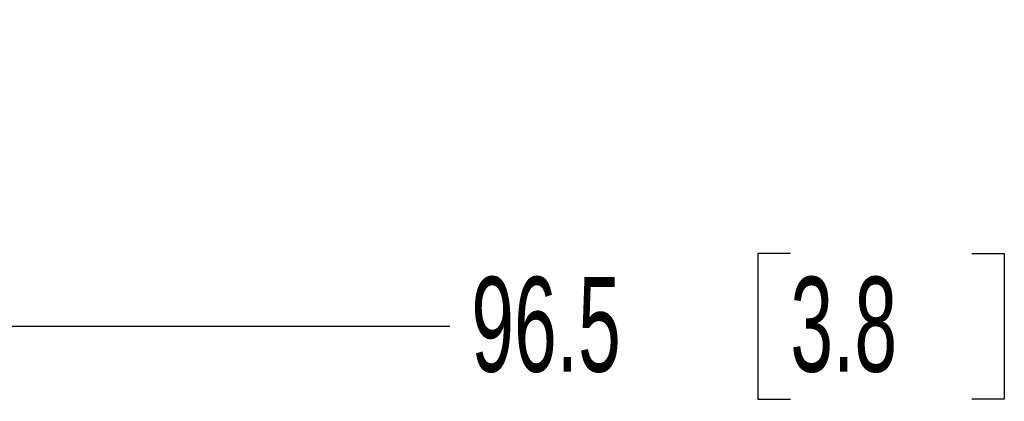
# Model space of a CAD drawing. Header units: millimetres. Extents: x 0 to 1118, y 0 to 864.
# Tile 163 of 172: x 991 to 1024, y 283 to 296. Entities that reach past the tile are written whole.
import ezdxf

# ---------------------------------------------------------------- set-up
doc = ezdxf.new("R2010")
doc.units = ezdxf.units.MM
doc.layers.add('ALPHAREV', color=7, linetype='Continuous', lineweight=25)
doc.styles.add('SLDTEXTSTYLE0', font='TXT', dxfattribs={"width": 0.605})
doc.dimstyles.new('SLDDIMSTYLE0', dxfattribs={"dimtxt": 3.175, "dimasz": 4.572, "dimexe": 0, "dimexo": 0.0625, "dimgap": 0.79375, "dimtad": 0, "dimtih": 1, "dimtoh": 1, "dimdec": 1, "dimlfac": 4, "dimrnd": 1e-09, "dimzin": 12, "dimdsep": 46, "dimtxsty": 'SLDTEXTSTYLE0', "dimsah": 1, "dimcen": 0.09, "dimadec": 0, "dimazin": 3, "dimtfac": 1, "dimtofl": 0, "dimtmove": 0, "dimatfit": 3, "dimfxl": 1, "dimfrac": 2, "dimtolj": 1, "dimtzin": 12, "dimarcsym": 0})

# ---------------------------------------------------------------- blocks, each defined once
blk = doc.blocks.new('_D_11')
at = {"layer": 'ALPHAREV'}
for p, q in [((961.38, 328.607), (961.38, 284.23)), ((985.506, 292.851), (985.506, 284.23)), ((1017.274, 288.266), (1016.183, 288.266)), ((1016.183, 288.266), (1016.183, 283.394)), ((1023.338, 288.266), (1024.429, 288.266)), ((1024.429, 288.266), (1024.429, 283.394)), ((961.38, 285.83), (985.506, 285.83)), ((985.506, 285.83), (1005.878, 285.83)), ((1016.183, 283.394), (1017.274, 283.394)), ((1024.429, 283.394), (1023.338, 283.394))]:
    blk.add_line(p, q, dxfattribs=at)
for points in [[(961.38, 285.83), (965.952, 285.068), (965.952, 286.592)], [(985.506, 285.83), (980.934, 286.592), (980.934, 285.068)]]:
    blk.add_solid(points, dxfattribs=at)
at = {"layer": 'ALPHAREV', "char_height": 3.175, "attachment_point": 1, "style": 'SLDTEXTSTYLE0'}
for s, insert in [('96.5', (1006.603, 287.486)), ('3.8', (1017.274, 287.486))]:
    blk.add_mtext(s, dxfattribs=dict(at, insert=insert))

msp = doc.modelspace()

# ---------------------------------------------------------------- dimensions: what is measured, and where the dimension line sits
at = {"layer": 'ALPHAREV'}
dim = msp.add_linear_dim(base=(961.38, 285.83), p1=(985.506, 294.451), p2=(961.38, 330.207), dimstyle='SLDDIMSTYLE0', dxfattribs=at)
dim.commit()
dim.dimension.update_dxf_attribs({"geometry": '_D_11', "text_midpoint": (1016.062, 285.83), "dimtype": 160})

doc.saveas('drawing.dxf')
